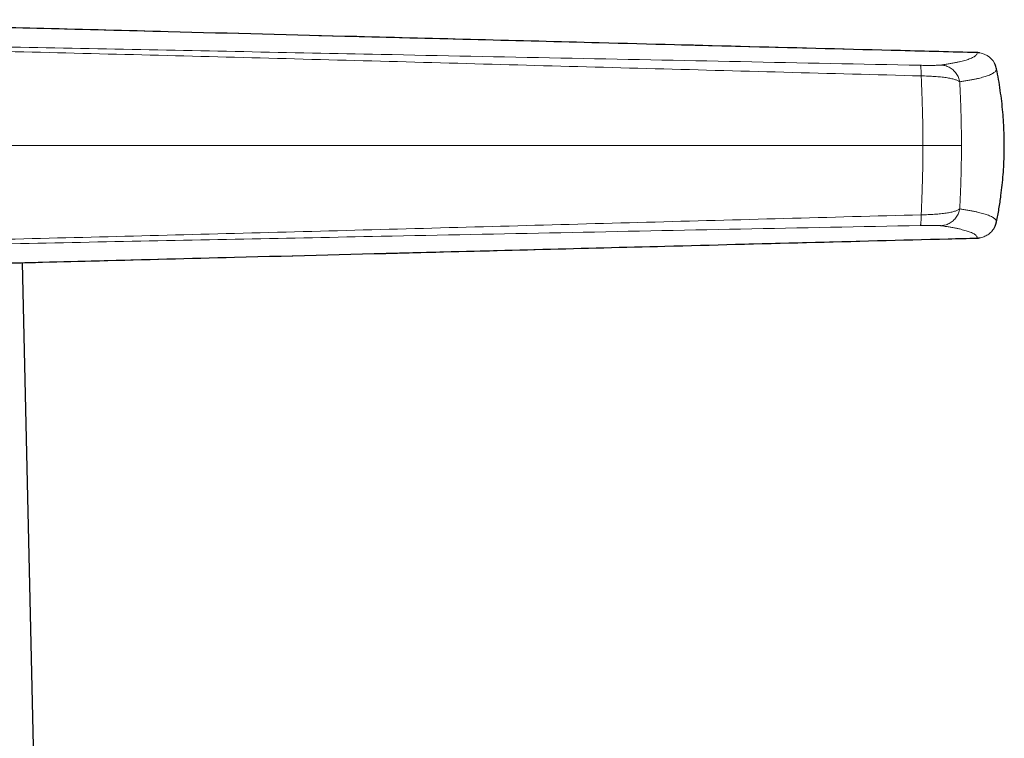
# Model space of a CAD drawing. Header units: millimetres. Extents: x 8 to 834, y 12 to 760.
# Tile 64 of 65: x 640 to 679, y 551 to 580. Entities that reach past the tile are written whole.
import ezdxf

# ---------------------------------------------------------------- set-up
doc = ezdxf.new("R2010")
doc.units = ezdxf.units.MM

msp = doc.modelspace()

# ---------------------------------------------------------------- linework, layer by layer
at = {"color": 252, "linetype": 'Continuous', "lineweight": 0}
for p, q in [((678.008, 578.493), (678.007, 578.493)), ((626.691, 574.818), (675.857, 574.818)), ((677.384, 574.818), (675.857, 574.818))]:
    msp.add_line(p, q, dxfattribs=at)
at = {"color": 7, "linetype": 'Continuous', "lineweight": 30}
for p, q in [((678.685, 571.548), (678.691, 571.56)), ((640.744, 543.755), (640.14, 570.167))]:
    msp.add_line(p, q, dxfattribs=at)
at = {"color": 7, "linetype": 'Continuous', "lineweight": 30, "flags": 128}
msp.add_lwpolyline([(678.691, 571.56), (678.72, 571.616), (678.751, 571.698), (678.773, 571.782), (678.773, 571.782), (678.773, 571.782)], dxfattribs=at)
at = {"color": 252, "linetype": 'Continuous', "lineweight": 0}
msp.add_arc((677.988, 577.695), 0.799, 28.139, 88.6528, dxfattribs=at)
for points, knots in [([(678.007, 578.493), (672.324, 578.64), (663.8, 578.86), (652.435, 579.152), (643.959, 579.37), (636.927, 579.55), (631.34, 579.694), (628.546, 579.764), (627.148, 579.799), (627.148, 579.799)], [0, 0, 0, 0, 0.3352309, 0.5028463, 0.6704618, 0.8352301, 0.9176145, 0.9999988, 1, 1, 1, 1]), ([(627.131, 578.97), (628.947, 578.934), (632.578, 578.862), (638.026, 578.751), (643.473, 578.641), (648.919, 578.532), (654.926, 578.411), (661.496, 578.279), (668.627, 578.136), (673.381, 578.04), (675.758, 577.992)], [0, 0, 0, 0, 0.112003, 0.224002, 0.335997, 0.447993, 0.559991, 0.706659, 0.853329, 1, 1, 1, 1]), ([(675.788, 577.571), (673.973, 577.619), (670.342, 577.717), (664.896, 577.865), (659.45, 578.014), (654.003, 578.164), (648.587, 578.309), (643.204, 578.448), (637.852, 578.58), (632.501, 578.708), (628.933, 578.789), (627.149, 578.829)], [0, 0, 0, 0, 0.1119912, 0.2239828, 0.3359774, 0.4479783, 0.5599865, 0.6699961, 0.7800044, 0.8900056, 1, 1, 1, 1]), ([(676.561, 578.001), (676.619, 578.01), (676.734, 578.027), (676.895, 578.053), (677.045, 578.08), (677.184, 578.106), (677.309, 578.133), (677.421, 578.16), (677.522, 578.187), (677.612, 578.214), (677.699, 578.244), (677.78, 578.277), (677.854, 578.312), (677.913, 578.347), (677.959, 578.383), (677.991, 578.42), (678.009, 578.456), (678.008, 578.481), (678.007, 578.493)], [0, 0, 0, 0, 0.057372, 0.114598, 0.17171, 0.22874, 0.285725, 0.34169, 0.397668, 0.453667, 0.509694, 0.579598, 0.649549, 0.71954, 0.789565, 0.859628, 0.929752, 1, 1, 1, 1]), ([(675.758, 577.992), (675.79, 577.991), (675.855, 577.99), (675.949, 577.989), (676.04, 577.988), (676.126, 577.988), (676.207, 577.988), (676.281, 577.989), (676.348, 577.99), (676.408, 577.991), (676.459, 577.993), (676.502, 577.996), (676.537, 577.998), (676.553, 578), (676.561, 578.001)], [0, 0, 0, 0, 0.080836, 0.161276, 0.242242, 0.323763, 0.405514, 0.487771, 0.570788, 0.654788, 0.739816, 0.825801, 0.912595, 1, 1, 1, 1]), ([(675.758, 577.992), (675.76, 577.99), (675.764, 577.985), (675.769, 577.961), (675.774, 577.924), (675.778, 577.874), (675.782, 577.811), (675.785, 577.739), (675.787, 577.659), (675.788, 577.6), (675.788, 577.571)], [0, 0, 0, 0, 0.121274, 0.245686, 0.372283, 0.5, 0.627717, 0.754314, 0.878726, 1, 1, 1, 1]), ([(676.561, 578.001), (676.589, 578), (676.646, 577.996), (676.732, 577.979), (676.817, 577.951), (676.901, 577.913), (676.981, 577.865), (677.055, 577.807), (677.122, 577.74), (677.18, 577.667), (677.229, 577.588), (677.268, 577.505), (677.298, 577.421), (677.309, 577.364), (677.315, 577.336)], [0, 0, 0, 0, 0.078347, 0.159284, 0.242418, 0.327281, 0.413336, 0.5, 0.586664, 0.672719, 0.757582, 0.840716, 0.921653, 1, 1, 1, 1]), ([(675.857, 574.818), (675.857, 574.818), (675.857, 574.909), (675.856, 575.09), (675.854, 575.362), (675.851, 575.634), (675.846, 575.906), (675.839, 576.177), (675.831, 576.454), (675.822, 576.734), (675.812, 577.018), (675.801, 577.298), (675.792, 577.48), (675.788, 577.571)], [0, 0, 0, 0, 0.000021, 0.094813, 0.189669, 0.28447, 0.381352, 0.478292, 0.575181, 0.680853, 0.786526, 0.893263, 1, 1, 1, 1]), ([(677.315, 577.336), (677.304, 577.345), (677.281, 577.362), (677.235, 577.386), (677.18, 577.409), (677.116, 577.431), (677.044, 577.451), (676.963, 577.47), (676.874, 577.487), (676.777, 577.503), (676.673, 577.517), (676.561, 577.53), (676.443, 577.541), (676.32, 577.55), (676.191, 577.558), (676.06, 577.564), (675.925, 577.568), (675.834, 577.57), (675.788, 577.571)], [0, 0, 0, 0, 0.061346, 0.123048, 0.185018, 0.247171, 0.309432, 0.371749, 0.434095, 0.496481, 0.558973, 0.621628, 0.684494, 0.747643, 0.810751, 0.873635, 0.93661, 1, 1, 1, 1]), ([(678.773, 577.854), (678.774, 577.841), (678.775, 577.815), (678.756, 577.776), (678.724, 577.738), (678.677, 577.7), (678.616, 577.662), (678.541, 577.625), (678.459, 577.591), (678.37, 577.559), (678.277, 577.53), (678.174, 577.501), (678.058, 577.473), (677.932, 577.444), (677.793, 577.417), (677.644, 577.39), (677.485, 577.363), (677.372, 577.345), (677.315, 577.336)], [0, 0, 0, 0, 0.070365, 0.140644, 0.210842, 0.280975, 0.351057, 0.421106, 0.491138, 0.548032, 0.604933, 0.661847, 0.718786, 0.775759, 0.831757, 0.887797, 0.943879, 1, 1, 1, 1]), ([(677.315, 577.336), (677.318, 577.272), (677.325, 577.143), (677.334, 576.944), (677.343, 576.74), (677.352, 576.532), (677.36, 576.318), (677.366, 576.105), (677.372, 575.894), (677.376, 575.683), (677.38, 575.47), (677.382, 575.254), (677.383, 575.036), (677.384, 574.891), (677.384, 574.818)], [0, 0, 0, 0, 0.083895, 0.167833, 0.251733, 0.337078, 0.422463, 0.507809, 0.58912, 0.670465, 0.751772, 0.834503, 0.917277, 1, 1, 1, 1]), ([(675.857, 574.818), (675.857, 574.818), (675.857, 574.727), (675.856, 574.545), (675.854, 574.274), (675.851, 574.002), (675.846, 573.73), (675.839, 573.458), (675.831, 573.182), (675.822, 572.901), (675.812, 572.617), (675.801, 572.337), (675.792, 572.156), (675.788, 572.065)], [0, 0, 0, 0, 0.000021, 0.094813, 0.189669, 0.28447, 0.381352, 0.478292, 0.575181, 0.680853, 0.786526, 0.893263, 1, 1, 1, 1]), ([(677.315, 572.299), (677.318, 572.364), (677.325, 572.492), (677.334, 572.691), (677.343, 572.895), (677.352, 573.104), (677.36, 573.317), (677.366, 573.53), (677.372, 573.742), (677.376, 573.952), (677.38, 574.165), (677.382, 574.381), (677.383, 574.599), (677.384, 574.745), (677.384, 574.818)], [0, 0, 0, 0, 0.083895, 0.1678331, 0.2517329, 0.3370784, 0.4224632, 0.5078092, 0.5891201, 0.6704648, 0.7517717, 0.8345035, 0.9172769, 1, 1, 1, 1]), ([(677.315, 572.299), (677.304, 572.291), (677.281, 572.273), (677.235, 572.249), (677.18, 572.226), (677.116, 572.205), (677.044, 572.184), (676.963, 572.165), (676.874, 572.148), (676.777, 572.132), (676.673, 572.118), (676.561, 572.105), (676.443, 572.094), (676.32, 572.085), (676.191, 572.077), (676.06, 572.071), (675.925, 572.067), (675.834, 572.066), (675.788, 572.065)], [0, 0, 0, 0, 0.061346, 0.123048, 0.185018, 0.247171, 0.309432, 0.371749, 0.434095, 0.496481, 0.558973, 0.621628, 0.684494, 0.747643, 0.810751, 0.873635, 0.93661, 1, 1, 1, 1]), ([(676.561, 571.634), (676.589, 571.636), (676.646, 571.639), (676.732, 571.657), (676.817, 571.684), (676.901, 571.722), (676.981, 571.771), (677.055, 571.829), (677.122, 571.895), (677.18, 571.969), (677.229, 572.048), (677.268, 572.13), (677.298, 572.214), (677.309, 572.271), (677.315, 572.299)], [0, 0, 0, 0, 0.078347, 0.159284, 0.242418, 0.327281, 0.413336, 0.5, 0.586664, 0.672719, 0.757582, 0.840716, 0.921653, 1, 1, 1, 1]), ([(678.773, 571.782), (678.774, 571.795), (678.775, 571.821), (678.756, 571.86), (678.724, 571.898), (678.677, 571.936), (678.616, 571.973), (678.541, 572.01), (678.459, 572.044), (678.37, 572.076), (678.277, 572.105), (678.174, 572.134), (678.058, 572.163), (677.932, 572.191), (677.793, 572.219), (677.644, 572.246), (677.485, 572.273), (677.372, 572.29), (677.315, 572.299)], [0, 0, 0, 0, 0.0703648, 0.1406441, 0.2108425, 0.2809749, 0.3510573, 0.4211062, 0.4911379, 0.5480325, 0.6049329, 0.6618475, 0.7187859, 0.7757594, 0.831757, 0.8877973, 0.9438794, 1, 1, 1, 1]), ([(675.788, 572.065), (673.973, 572.016), (670.342, 571.918), (664.896, 571.77), (659.45, 571.621), (654.003, 571.472), (648.587, 571.326), (643.204, 571.188), (637.852, 571.056), (632.501, 570.927), (628.933, 570.847), (627.149, 570.806)], [0, 0, 0, 0, 0.1119912, 0.2239828, 0.3359774, 0.4479783, 0.5599865, 0.6699961, 0.7800044, 0.8900056, 1, 1, 1, 1]), ([(675.758, 571.643), (675.76, 571.646), (675.764, 571.651), (675.769, 571.675), (675.774, 571.712), (675.778, 571.762), (675.782, 571.824), (675.785, 571.897), (675.787, 571.977), (675.788, 572.036), (675.788, 572.065)], [0, 0, 0, 0, 0.121274, 0.245686, 0.372283, 0.5, 0.627717, 0.754314, 0.878726, 1, 1, 1, 1]), ([(627.131, 570.665), (628.947, 570.701), (632.578, 570.773), (638.026, 570.885), (643.473, 570.994), (648.919, 571.104), (654.926, 571.224), (661.496, 571.356), (668.627, 571.5), (673.381, 571.595), (675.758, 571.643)], [0, 0, 0, 0, 0.112003, 0.224002, 0.335997, 0.447993, 0.559991, 0.706659, 0.853329, 1, 1, 1, 1]), ([(675.758, 571.643), (675.79, 571.644), (675.855, 571.645), (675.949, 571.646), (676.04, 571.647), (676.126, 571.648), (676.207, 571.647), (676.281, 571.647), (676.348, 571.646), (676.408, 571.644), (676.459, 571.642), (676.502, 571.64), (676.537, 571.637), (676.553, 571.635), (676.561, 571.634)], [0, 0, 0, 0, 0.080836, 0.161276, 0.242242, 0.323763, 0.405514, 0.487771, 0.570788, 0.654788, 0.739816, 0.825801, 0.912595, 1, 1, 1, 1]), ([(676.561, 571.634), (676.619, 571.626), (676.734, 571.608), (676.895, 571.582), (677.045, 571.556), (677.184, 571.529), (677.309, 571.503), (677.421, 571.476), (677.522, 571.449), (677.612, 571.421), (677.699, 571.391), (677.78, 571.359), (677.854, 571.324), (677.913, 571.288), (677.959, 571.252), (677.991, 571.216), (678.009, 571.179), (678.008, 571.155), (678.007, 571.142)], [0, 0, 0, 0, 0.057372, 0.114598, 0.17171, 0.22874, 0.285725, 0.34169, 0.397668, 0.453667, 0.509694, 0.579598, 0.649549, 0.71954, 0.789565, 0.859628, 0.929752, 1, 1, 1, 1]), ([(678.007, 571.142), (678.007, 571.142), (678.037, 571.143), (678.098, 571.148), (678.187, 571.165), (678.273, 571.193), (678.356, 571.23), (678.434, 571.276), (678.507, 571.331), (678.573, 571.393), (678.631, 571.463), (678.67, 571.519), (678.687, 571.553), (678.691, 571.56)], [0, 0, 0, 0, 0.000071, 0.107949, 0.216173, 0.324051, 0.431979, 0.540254, 0.648181, 0.75612, 0.864406, 0.972343, 1, 1, 1, 1]), ([(627.148, 569.837), (627.148, 569.837), (628.546, 569.871), (631.34, 569.942), (636.927, 570.085), (643.959, 570.266), (652.435, 570.483), (663.8, 570.776), (672.324, 570.996), (678.007, 571.142)], [0, 0, 0, 0, 0.000001, 0.082385, 0.164769, 0.329538, 0.497154, 0.664769, 1, 1, 1, 1])]:
    msp.add_open_spline(points, degree=3, knots=knots, dxfattribs=at)
at = {"color": 7, "linetype": 'Continuous', "lineweight": 30}
for points, knots in [([(678.008, 578.493), (676.995, 578.52), (672, 578.649), (663.798, 578.86), (654.117, 579.109), (646.772, 579.298), (641.164, 579.442), (636.749, 579.555), (633.038, 579.65), (630.012, 579.727), (628.167, 579.774), (627.266, 579.796), (627.149, 579.799)], [0, 0, 0, 0, 0.059778, 0.29468, 0.483845, 0.630842, 0.727952, 0.81464, 0.891251, 0.94684, 0.993133, 1, 1, 1, 1]), ([(678.097, 578.486), (678.083, 578.488), (678.054, 578.491), (678.024, 578.493), (678.009, 578.494), (678.008, 578.494)], [0, 0, 0, 0, 0.473725, 0.988113, 1, 1, 1, 1]), ([(678.694, 578.072), (678.694, 578.072), (678.691, 578.078), (678.687, 578.083), (678.684, 578.088)], [0, 0, 0, 0, 0.03254, 1, 1, 1, 1]), ([(678.773, 577.854), (678.773, 577.854), (678.767, 577.882), (678.752, 577.938), (678.725, 578.011), (678.702, 578.054), (678.693, 578.071)], [0, 0, 0, 0, 0.000258, 0.373118, 0.747092, 1, 1, 1, 1]), ([(678.773, 571.782), (678.791, 571.869), (678.826, 572.044), (678.873, 572.307), (678.915, 572.571), (678.96, 572.884), (679.003, 573.246), (679.041, 573.657), (679.067, 574.07), (679.082, 574.484), (679.085, 574.9), (679.077, 575.314), (679.058, 575.726), (679.027, 576.143), (678.984, 576.567), (678.926, 576.998), (678.858, 577.427), (678.802, 577.712), (678.773, 577.854)], [0, 0, 0, 0, 0.0436871, 0.0873741, 0.131117, 0.1748599, 0.2424496, 0.310065, 0.3776804, 0.4452701, 0.5133952, 0.5815203, 0.6486003, 0.7156804, 0.7867453, 0.8578402, 0.9289351, 1, 1, 1, 1]), ([(627.149, 569.837), (627.82, 569.853), (629.322, 569.891), (631.832, 569.954), (635.005, 570.035), (638.851, 570.134), (643.478, 570.253), (649.23, 570.401), (656.708, 570.593), (666.141, 570.836), (673.498, 571.026), (677.625, 571.132), (678.008, 571.142)], [0, 0, 0, 0, 0.039571, 0.088569, 0.147987, 0.226741, 0.315411, 0.42091, 0.566025, 0.756523, 0.977409, 1, 1, 1, 1]), ([(678.008, 571.142), (678.009, 571.142), (678.027, 571.142), (678.056, 571.144), (678.084, 571.148), (678.096, 571.149)], [0, 0, 0, 0, 0.04033, 0.601652, 1, 1, 1, 1])]:
    msp.add_open_spline(points, degree=3, knots=knots, dxfattribs=at)

doc.saveas('drawing.dxf')
